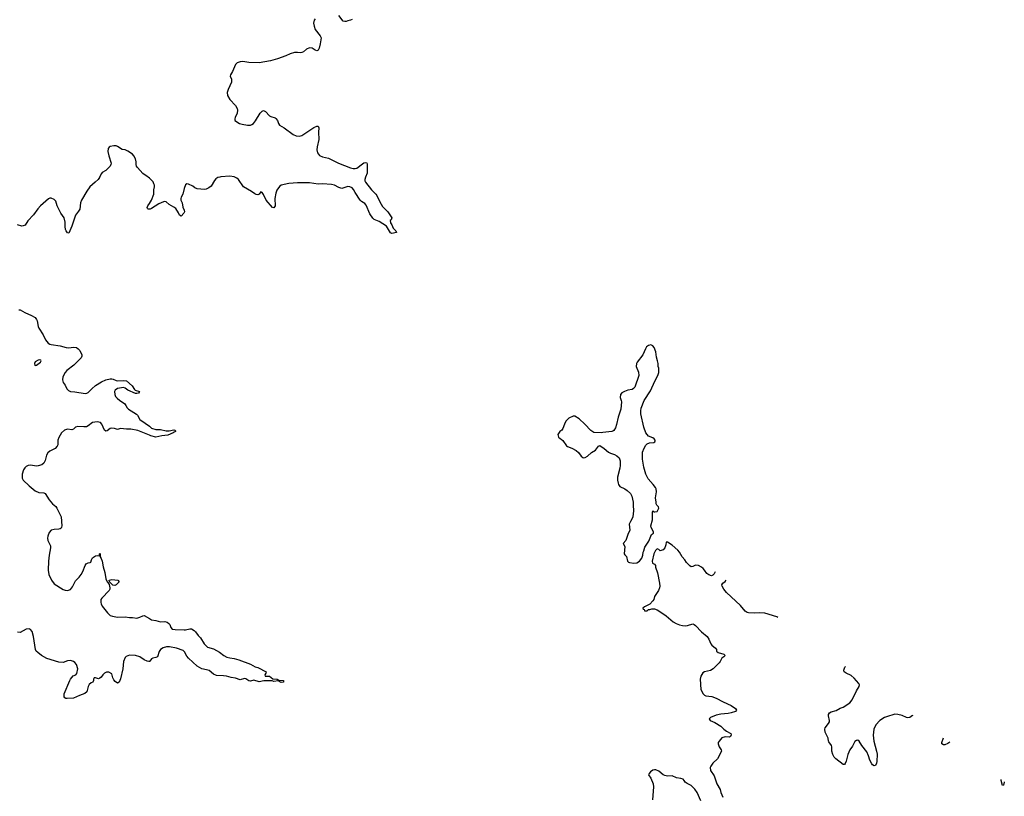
# Model space of a CAD drawing. Header units: inches. Extents: x 1174277 to 1307032, y 522670 to 678486.
# Tile 58 of 121: x 1288241 to 1301596, y 561600 to 572136. Entities that reach past the tile are written whole.
import ezdxf

# ---------------------------------------------------------------- set-up
doc = ezdxf.new("R2010")
doc.units = ezdxf.units.IN
doc.header["$MEASUREMENT"] = 0
for name, color, linetype in [('B2586', 7, 'Continuous'), ('B2587', 7, 'Continuous'), ('B2596', 7, 'Continuous'), ('B2597', 7, 'Continuous'), ('B3506', 7, 'Continuous')]:
    doc.layers.add(name, color=color, linetype=linetype)

msp = doc.modelspace()

# ---------------------------------------------------------------- linework, layer by layer
at = {"layer": 'B2586', "color": 6, "elevation": 900}
for points in [[(1289326, 570000), (1289324, 569996), (1289305, 569970), (1289267, 569930), (1289192, 569868), (1289150, 569811), (1289080, 569690), (1289067, 569650), (1289055, 569565), (1289041, 569539), (1288997, 569483), (1288950, 569333), (1288910, 569239), (1288890, 569244), (1288870, 569273), (1288864, 569290), (1288858, 569330), (1288859, 569390), (1288843, 569450), (1288799, 569510), (1288751, 569611), (1288730, 569673), (1288710, 569696), (1288670, 569716), (1288650, 569716), (1288633, 569707), (1288522, 569610), (1288486, 569570), (1288430, 569490), (1288352, 569408), (1288314, 569350), (1288290, 569338), (1288270, 569335), (1288213, 569353)], [(1290000, 569987), (1289984, 570000)], [(1290000, 569566), (1289985, 569565), (1289974, 569574), (1289971, 569590), (1289978, 569610), (1290000, 569643)], [(1288230, 568199), (1288250, 568199), (1288310, 568164), (1288402, 568122), (1288450, 568095), (1288471, 568071), (1288479, 568050), (1288493, 567973), (1288503, 567950), (1288560, 567860), (1288592, 567792), (1288628, 567748), (1288650, 567734), (1288670, 567728), (1288790, 567713), (1288870, 567687), (1288910, 567684), (1288970, 567693), (1289010, 567687), (1289036, 567670), (1289055, 567650), (1289086, 567590), (1289086, 567570), (1289074, 567550), (1288975, 567450), (1288883, 567377), (1288859, 567350), (1288828, 567292), (1288823, 567250), (1288832, 567212), (1288859, 567179), (1288880, 567130), (1288904, 567104), (1288930, 567092), (1288987, 567087), (1289130, 567064), (1289150, 567068), (1289170, 567080), (1289218, 567130), (1289268, 567172), (1289350, 567225), (1289410, 567250), (1289470, 567264), (1289490, 567264), (1289510, 567260), (1289550, 567241), (1289570, 567237), (1289650, 567243), (1289690, 567237), (1289768, 567168), (1289797, 567117), (1289809, 567109), (1289867, 567090), (1289851, 567070), (1289830, 567065), (1289810, 567067), (1289709, 567109), (1289670, 567137), (1289650, 567145), (1289570, 567131), (1289535, 567110), (1289528, 567090), (1289531, 567050), (1289543, 567023), (1289562, 567002), (1289599, 566970), (1289662, 566930), (1289683, 566903), (1289700, 566870), (1289719, 566850), (1289825, 566785), (1289838, 566770), (1289870, 566710), (1289944, 566664), (1290000, 566620)], [(1290000, 566498), (1289842, 566562), (1289750, 566583), (1289690, 566583), (1289610, 566591), (1289570, 566576), (1289529, 566591), (1289490, 566596), (1289470, 566590), (1289430, 566558), (1289410, 566552), (1289390, 566569), (1289354, 566650), (1289336, 566670), (1289317, 566677), (1289290, 566679), (1289230, 566670), (1289170, 566625), (1289147, 566613), (1289110, 566611), (1289030, 566619), (1288999, 566610), (1288970, 566583), (1288950, 566574), (1288890, 566581), (1288850, 566568), (1288810, 566531), (1288770, 566470), (1288758, 566430), (1288758, 566370), (1288751, 566349), (1288721, 566319), (1288650, 566283), (1288621, 566259), (1288605, 566230), (1288585, 566155), (1288570, 566121), (1288541, 566099), (1288490, 566082), (1288470, 566081), (1288390, 566093), (1288358, 566090), (1288330, 566076), (1288310, 566055), (1288293, 566027), (1288274, 565970), (1288276, 565916), (1288290, 565888), (1288368, 565810), (1288450, 565745), (1288502, 565722), (1288570, 565718), (1288588, 565708), (1288643, 565623), (1288685, 565570), (1288730, 565530), (1288746, 565510), (1288805, 565390), (1288814, 565270), (1288810, 565250), (1288802, 565238), (1288790, 565227), (1288770, 565222), (1288710, 565221), (1288670, 565210), (1288642, 565178), (1288622, 565130), (1288620, 565100), (1288625, 565070), (1288631, 565050), (1288658, 564998), (1288661, 564970), (1288642, 564870), (1288632, 564790), (1288627, 564670), (1288635, 564610), (1288671, 564530), (1288710, 564484), (1288830, 564405), (1288856, 564396), (1288890, 564392), (1288930, 564407), (1288959, 564441), (1288999, 564521), (1289050, 564575), (1289076, 564610), (1289098, 564650), (1289130, 564731), (1289145, 564755), (1289170, 564767), (1289199, 564770), (1289205, 564775), (1289215, 564810), (1289230, 564836), (1289270, 564861), (1289290, 564865), (1289318, 564862), (1289326, 564870), (1289326, 564890), (1289330, 564894), (1289334, 564890), (1289332, 564850), (1289348, 564828), (1289362, 564790), (1289373, 564713), (1289398, 564638), (1289411, 564551), (1289428, 564510), (1289439, 564499), (1289453, 564473), (1289465, 564430), (1289465, 564410), (1289456, 564390), (1289354, 564290), (1289344, 564270), (1289340, 564230), (1289345, 564210), (1289361, 564181), (1289433, 564090), (1289470, 564054), (1289502, 564042), (1289570, 564029), (1289670, 564036), (1289730, 564026), (1289770, 564025), (1289830, 564017), (1289870, 564030), (1289910, 564050), (1289930, 564052), (1290000, 564010)], [(1290000, 563430), (1289993, 563427), (1289970, 563432), (1289930, 563450), (1289870, 563491), (1289810, 563510), (1289730, 563513), (1289684, 563496), (1289670, 563481), (1289650, 563430), (1289639, 563330), (1289610, 563194), (1289590, 563149), (1289570, 563135), (1289538, 563158), (1289519, 563179), (1289505, 563205), (1289490, 563261), (1289450, 563284), (1289417, 563283), (1289390, 563269), (1289371, 563250), (1289346, 563214), (1289330, 563202), (1289310, 563195), (1289270, 563206), (1289250, 563206), (1289242, 563190), (1289242, 563170), (1289232, 563150), (1289210, 563139), (1289185, 563115), (1289172, 563090), (1289150, 563019), (1289125, 562995), (1289051, 562969), (1288970, 562933), (1288886, 562926), (1288868, 562928), (1288854, 562934), (1288843, 562950), (1288844, 562990), (1288920, 563170), (1288931, 563190), (1288967, 563233), (1289004, 563250), (1289015, 563265), (1289030, 563330), (1289012, 563390), (1288990, 563416), (1288970, 563430), (1288930, 563444), (1288890, 563437), (1288830, 563415), (1288770, 563420), (1288610, 563470), (1288538, 563510), (1288486, 563550), (1288466, 563570), (1288456, 563590), (1288430, 563770), (1288410, 563834), (1288390, 563862), (1288370, 563872), (1288330, 563867), (1288250, 563822), (1288210, 563827)]]:
    msp.add_lwpolyline(points, dxfattribs=at)
for points in [[(1288510, 567522), (1288490, 567517), (1288450, 567494), (1288441, 567470), (1288445, 567450), (1288450, 567445), (1288470, 567447), (1288522, 567490), (1288533, 567510), (1288530, 567518)], [(1289530, 564460), (1289506, 564466), (1289459, 564510), (1289455, 564530), (1289490, 564540), (1289530, 564538), (1289572, 564530), (1289591, 564510), (1289550, 564468)]]:
    msp.add_lwpolyline(points, close=True, dxfattribs=at)
at = {"layer": 'B2587', "color": 6, "elevation": 900}
msp.add_lwpolyline([(1289984, 570000), (1289970, 570011), (1289910, 570050), (1289840, 570130), (1289827, 570150), (1289822, 570170), (1289823, 570210), (1289811, 570250), (1289788, 570290), (1289770, 570310), (1289710, 570354), (1289670, 570370), (1289630, 570375), (1289570, 570418), (1289550, 570424), (1289517, 570423), (1289470, 570414), (1289454, 570406), (1289443, 570390), (1289439, 570350), (1289449, 570290), (1289480, 570190), (1289479, 570170), (1289470, 570150), (1289410, 570090), (1289359, 570061), (1289349, 570050), (1289326, 570000)], dxfattribs=at)
at = {"layer": 'B2596', "color": 6}
for points, elevation in [([(1290954, 570000), (1290930, 569995), (1290903, 569977), (1290884, 569956), (1290840, 569880), (1290806, 569854), (1290770, 569837), (1290750, 569834), (1290650, 569842), (1290615, 569855), (1290590, 569876), (1290530, 569907), (1290510, 569909), (1290490, 569896), (1290472, 569848), (1290456, 569770), (1290432, 569728), (1290428, 569710), (1290428, 569690), (1290444, 569650), (1290454, 569594), (1290473, 569550), (1290475, 569530), (1290468, 569510), (1290430, 569469), (1290410, 569485), (1290397, 569517), (1290357, 569577), (1290334, 569594), (1290271, 569630), (1290230, 569663), (1290210, 569670), (1290190, 569667), (1290130, 569638), (1290030, 569575), (1290010, 569567), (1290000, 569566)], 900), ([(1292933, 570000), (1292921, 569970), (1292923, 569950), (1292933, 569930), (1293013, 569830), (1293071, 569770), (1293085, 569750), (1293124, 569664), (1293162, 569602), (1293233, 569530), (1293264, 569490), (1293287, 569450), (1293278, 569422), (1293266, 569410), (1293270, 569382), (1293291, 569351), (1293306, 569306), (1293341, 569270), (1293350, 569249), (1293290, 569237), (1293270, 569245), (1293217, 569337), (1293117, 569397), (1293050, 569426), (1293030, 569442), (1292990, 569504), (1292942, 569622), (1292924, 569644), (1292879, 569670), (1292858, 569690), (1292792, 569790), (1292771, 569831), (1292750, 569857), (1292721, 569870), (1292690, 569872), (1292610, 569844), (1292570, 569858), (1292510, 569893), (1292470, 569900), (1292350, 569909), (1292290, 569905), (1292170, 569921), (1292010, 569921), (1291890, 569915), (1291790, 569893), (1291770, 569880), (1291750, 569857), (1291730, 569822), (1291716, 569784), (1291702, 569710), (1291708, 569612), (1291690, 569583), (1291670, 569588), (1291586, 569686), (1291550, 569763), (1291530, 569794), (1291510, 569802), (1291491, 569770), (1291470, 569761), (1291450, 569763), (1291430, 569774), (1291387, 569807), (1291279, 569870), (1291210, 569967), (1291187, 569987), (1291159, 570000)], 900), ([(1290000, 569643), (1290030, 569689), (1290061, 569770), (1290063, 569830), (1290072, 569870), (1290072, 569890), (1290063, 569910), (1290050, 569936), (1290021, 569970), (1290000, 569987)], 900), ([(1290000, 566620), (1290030, 566596), (1290090, 566577), (1290150, 566577), (1290230, 566560), (1290270, 566558), (1290330, 566570), (1290347, 566567), (1290356, 566556), (1290356, 566550), (1290338, 566542), (1290325, 566530), (1290250, 566498), (1290170, 566490), (1290090, 566474), (1290020, 566490), (1290000, 566498)], 900), ([(1297675, 564643), (1297663, 564617), (1297642, 564598), (1297627, 564593), (1297590, 564605), (1297563, 564623), (1297532, 564670), (1297510, 564692), (1297490, 564709), (1297450, 564729), (1297406, 564734), (1297370, 564718), (1297350, 564715), (1297330, 564725), (1297287, 564770), (1297263, 564810), (1297228, 564850), (1297193, 564910), (1297170, 564938), (1297090, 565006), (1297030, 565048), (1297010, 565046), (1297005, 565010), (1296991, 564970), (1296970, 564942), (1296930, 564929), (1296910, 564948), (1296890, 564955), (1296864, 564936), (1296841, 564890), (1296818, 564790), (1296825, 564765), (1296851, 564751), (1296865, 564730), (1296865, 564710), (1296891, 564630), (1296921, 564490), (1296923, 564450), (1296919, 564430), (1296904, 564390), (1296851, 564310), (1296841, 564270), (1296831, 564250), (1296790, 564208), (1296714, 564170), (1296694, 564150), (1296698, 564138), (1296713, 564133), (1296718, 564118), (1296730, 564114), (1296750, 564114), (1296770, 564134), (1296790, 564134), (1296816, 564144), (1296850, 564145), (1296890, 564131), (1296936, 564096), (1297010, 564050), (1297107, 563967), (1297144, 563944), (1297190, 563924), (1297230, 563915), (1297267, 563913), (1297301, 563919), (1297370, 563939), (1297390, 563931), (1297410, 563916), (1297491, 563830), (1297566, 563766), (1297590, 563730), (1297615, 563670), (1297631, 563650), (1297681, 563610), (1297691, 563590), (1297691, 563570), (1297713, 563553), (1297790, 563530), (1297810, 563510), (1297791, 563490), (1297765, 563475), (1297743, 563430), (1297728, 563412), (1297648, 563330), (1297610, 563308), (1297531, 563290), (1297506, 563274), (1297478, 563230), (1297473, 563190), (1297479, 563050), (1297510, 562990), (1297530, 562970), (1297550, 562962), (1297628, 562952), (1297690, 562933), (1297781, 562881), (1297890, 562830), (1297951, 562790), (1297966, 562770), (1297951, 562750), (1297891, 562730), (1297850, 562722), (1297750, 562715), (1297690, 562700), (1297611, 562670), (1297591, 562650), (1297606, 562630), (1297670, 562603), (1297750, 562553), (1297791, 562510), (1297830, 562482), (1297878, 562458), (1297886, 562450), (1297890, 562434), (1297883, 562410), (1297870, 562402), (1297810, 562405), (1297767, 562393), (1297727, 562350), (1297717, 562330), (1297714, 562310), (1297730, 562270), (1297754, 562230), (1297759, 562210), (1297704, 562110), (1297645, 562050), (1297616, 562010), (1297608, 561990), (1297613, 561950), (1297659, 561879), (1297698, 561770), (1297741, 561690), (1297750, 561650), (1297779, 561590)], 1000), ([(1298524, 564027), (1298510, 564036), (1298350, 564085), (1298270, 564090), (1298210, 564086), (1298126, 564090), (1298110, 564092), (1298081, 564110), (1298016, 564190), (1297830, 564367), (1297792, 564410), (1297770, 564450), (1297766, 564470), (1297779, 564490), (1297810, 564514), (1297825, 564534)], 1000), ([(1290000, 564010), (1290030, 563992), (1290090, 563986), (1290150, 563967), (1290210, 563970), (1290241, 563961), (1290266, 563946), (1290280, 563930), (1290292, 563890), (1290310, 563869), (1290350, 563862), (1290470, 563858), (1290490, 563858), (1290550, 563874), (1290570, 563870), (1290608, 563850), (1290628, 563830), (1290663, 563783), (1290695, 563750), (1290745, 563670), (1290790, 563625), (1290870, 563601), (1290950, 563554), (1291009, 563509), (1291050, 563488), (1291090, 563477), (1291151, 563470), (1291213, 563453), (1291370, 563393), (1291437, 563357), (1291470, 563348), (1291586, 563290), (1291581, 563270), (1291565, 563250), (1291571, 563231), (1291630, 563231), (1291675, 563195), (1291734, 563190), (1291757, 563177), (1291813, 563173), (1291821, 563170), (1291821, 563150), (1291790, 563145), (1291746, 563166), (1291690, 563158), (1291666, 563166), (1291628, 563168), (1291554, 563166), (1291490, 563152), (1291417, 563177), (1291370, 563164), (1291350, 563166), (1291310, 563192), (1291290, 563197), (1291230, 563179), (1291170, 563201), (1291110, 563211), (1291048, 563228), (1291006, 563234), (1290910, 563237), (1290870, 563255), (1290810, 563306), (1290777, 563317), (1290710, 563330), (1290650, 563365), (1290530, 563476), (1290510, 563502), (1290479, 563559), (1290457, 563577), (1290370, 563608), (1290272, 563628), (1290232, 563628), (1290186, 563614), (1290150, 563590), (1290135, 563565), (1290110, 563492), (1290090, 563483), (1290045, 563475), (1290030, 563464), (1290008, 563432), (1290000, 563430)], 900), ([(1300000, 562677), (1299970, 562667), (1299910, 562627), (1299853, 562570), (1299826, 562510), (1299817, 562430), (1299826, 562350), (1299865, 562210), (1299871, 562170), (1299867, 562073), (1299863, 562050), (1299850, 562019), (1299830, 562013), (1299810, 562025), (1299799, 562039), (1299774, 562090), (1299754, 562150), (1299730, 562203), (1299662, 562290), (1299627, 562347), (1299610, 562360), (1299590, 562356), (1299570, 562341), (1299538, 562282), (1299500, 562230), (1299472, 562168), (1299450, 562075), (1299437, 562043), (1299430, 562029), (1299410, 562033), (1299310, 562110), (1299290, 562132), (1299270, 562169), (1299258, 562210), (1299259, 562270), (1299252, 562290), (1299218, 562338), (1299212, 562350), (1299209, 562390), (1299165, 562470), (1299161, 562510), (1299166, 562530), (1299213, 562587), (1299224, 562610), (1299227, 562630), (1299213, 562690), (1299214, 562710), (1299227, 562730), (1299250, 562744), (1299314, 562766), (1299370, 562796), (1299410, 562810), (1299501, 562870), (1299533, 562910), (1299590, 563030), (1299628, 563090), (1299631, 563110), (1299624, 563130), (1299561, 563201), (1299517, 563237), (1299453, 563270), (1299426, 563290), (1299421, 563310), (1299433, 563350), (1299444, 563359)], 1000), ([(1297480, 561540), (1297431, 561650), (1297397, 561697), (1297350, 561746), (1297293, 561773), (1297269, 561790), (1297255, 561815), (1297239, 561830), (1297210, 561840), (1297150, 561850), (1297090, 561877), (1297030, 561872), (1296990, 561880), (1296970, 561890), (1296910, 561941), (1296870, 561958), (1296850, 561959), (1296830, 561954), (1296798, 561930), (1296778, 561910), (1296771, 561890), (1296804, 561844), (1296834, 561770), (1296839, 561730), (1296823, 561550)], 1000)]:
    msp.add_lwpolyline(points, dxfattribs=dict(at, elevation=elevation))
at = {"layer": 'B2596', "color": 6, "elevation": 1000}
msp.add_lwpolyline([(1296803, 567723), (1296770, 567717), (1296744, 567696), (1296728, 567672), (1296694, 567590), (1296616, 567490), (1296607, 567470), (1296604, 567430), (1296633, 567353), (1296638, 567310), (1296583, 567150), (1296568, 567132), (1296550, 567121), (1296490, 567109), (1296446, 567094), (1296410, 567074), (1296391, 567050), (1296387, 567010), (1296401, 566970), (1296403, 566950), (1296394, 566850), (1296358, 566742), (1296338, 566642), (1296323, 566597), (1296299, 566561), (1296287, 566553), (1296274, 566550), (1296150, 566536), (1296130, 566529), (1296030, 566537), (1295990, 566561), (1295909, 566649), (1295830, 566721), (1295770, 566759), (1295750, 566759), (1295691, 566730), (1295650, 566690), (1295630, 566650), (1295610, 566589), (1295593, 566567), (1295566, 566550), (1295541, 566510), (1295551, 566471), (1295570, 566452), (1295585, 566445), (1295610, 566425), (1295656, 566356), (1295670, 566345), (1295730, 566325), (1295790, 566290), (1295823, 566263), (1295856, 566216), (1295878, 566198), (1295890, 566193), (1295910, 566196), (1295944, 566216), (1295997, 566263), (1296050, 566296), (1296090, 566352), (1296110, 566358), (1296170, 566319), (1296230, 566267), (1296253, 566253), (1296310, 566237), (1296341, 566221), (1296371, 566190), (1296384, 566150), (1296385, 566090), (1296380, 566050), (1296351, 565931), (1296351, 565891), (1296358, 565850), (1296365, 565830), (1296383, 565803), (1296450, 565771), (1296482, 565750), (1296525, 565710), (1296546, 565670), (1296564, 565590), (1296562, 565550), (1296567, 565473), (1296559, 565390), (1296551, 565370), (1296524, 565330), (1296507, 565290), (1296515, 565210), (1296488, 565152), (1296463, 565070), (1296425, 565030), (1296451, 564990), (1296442, 564890), (1296450, 564874), (1296470, 564854), (1296486, 564790), (1296498, 564778), (1296514, 564770), (1296570, 564761), (1296610, 564767), (1296648, 564790), (1296682, 564830), (1296694, 564870), (1296699, 564910), (1296709, 564930), (1296722, 564978), (1296777, 565063), (1296809, 565150), (1296838, 565170), (1296839, 565190), (1296806, 565246), (1296801, 565270), (1296825, 565350), (1296824, 565450), (1296830, 565474), (1296841, 565461), (1296857, 565457), (1296890, 565465), (1296912, 565510), (1296907, 565527), (1296882, 565550), (1296873, 565570), (1296876, 565590), (1296866, 565650), (1296881, 565730), (1296874, 565770), (1296865, 565790), (1296833, 565830), (1296765, 565905), (1296733, 565970), (1296705, 566065), (1296687, 566173), (1296690, 566270), (1296710, 566322), (1296735, 566365), (1296750, 566382), (1296783, 566397), (1296842, 566398), (1296858, 566410), (1296859, 566421), (1296859, 566430), (1296849, 566450), (1296830, 566464), (1296770, 566484), (1296732, 566530), (1296707, 566610), (1296665, 566790), (1296665, 566830), (1296673, 566867), (1296713, 566970), (1296797, 567103), (1296855, 567230), (1296899, 567310), (1296909, 567350), (1296909, 567409), (1296902, 567430), (1296902, 567470), (1296894, 567510), (1296877, 567557), (1296869, 567630), (1296846, 567690), (1296829, 567710)], close=True, dxfattribs=at)
at = {"layer": 'B2597', "color": 6, "elevation": 900}
for points in [[(1292248, 572150), (1292236, 572130), (1292228, 572090), (1292234, 572050), (1292250, 572005), (1292318, 571918), (1292329, 571890), (1292318, 571810), (1292303, 571750), (1292290, 571723), (1292270, 571716), (1292250, 571722), (1292210, 571748), (1292170, 571753), (1292130, 571736), (1292090, 571701), (1292070, 571690), (1292050, 571686), (1292010, 571693), (1291970, 571690), (1291910, 571672), (1291850, 571644), (1291736, 571604), (1291641, 571579), (1291490, 571552), (1291350, 571555), (1291270, 571568), (1291230, 571563), (1291192, 571550), (1291170, 571530), (1291130, 571433), (1291099, 571390), (1291095, 571370), (1291112, 571330), (1291112, 571290), (1291067, 571190), (1291056, 571150), (1291062, 571110), (1291090, 571054), (1291167, 570970), (1291190, 570930), (1291195, 570910), (1291192, 570870), (1291165, 570810), (1291159, 570790), (1291161, 570770), (1291223, 570730), (1291258, 570718), (1291330, 570704), (1291370, 570706), (1291390, 570714), (1291411, 570729), (1291438, 570762), (1291503, 570870), (1291530, 570895), (1291550, 570904), (1291577, 570890), (1291631, 570831), (1291650, 570821), (1291706, 570806), (1291717, 570797), (1291738, 570770), (1291750, 570730), (1291766, 570706), (1291830, 570670), (1291950, 570577), (1291990, 570560), (1292030, 570554), (1292070, 570564), (1292230, 570672), (1292270, 570690), (1292290, 570690), (1292300, 570670), (1292295, 570610), (1292299, 570510), (1292275, 570410), (1292270, 570370), (1292281, 570330), (1292310, 570296), (1292350, 570278), (1292430, 570259), (1292566, 570190), (1292730, 570125), (1292764, 570116), (1292790, 570116), (1292816, 570124), (1292890, 570182), (1292910, 570193), (1292930, 570199), (1292950, 570194), (1292955, 570175), (1292953, 570053), (1292933, 570000)], [(1292750, 572141), (1292730, 572131), (1292690, 572122), (1292670, 572112), (1292650, 572110), (1292630, 572117), (1292570, 572194)], [(1291159, 570000), (1291150, 570004), (1291090, 570015), (1290970, 570003), (1290954, 570000)]]:
    msp.add_lwpolyline(points, dxfattribs=at)
at = {"layer": 'B3506', "color": 6, "elevation": 1000}
for points in [[(1300352, 562699), (1300350, 562696), (1300315, 562670), (1300290, 562665), (1300270, 562667), (1300210, 562697), (1300150, 562711), (1300110, 562713), (1300000, 562677)], [(1300858, 562332), (1300830, 562316), (1300790, 562299), (1300770, 562300), (1300751, 562310), (1300748, 562330), (1300772, 562395)], [(1301596, 561796), (1301593, 561790), (1301585, 561750), (1301570, 561745), (1301553, 561813), (1301552, 561828)]]:
    msp.add_lwpolyline(points, dxfattribs=at)

doc.saveas('drawing.dxf')
